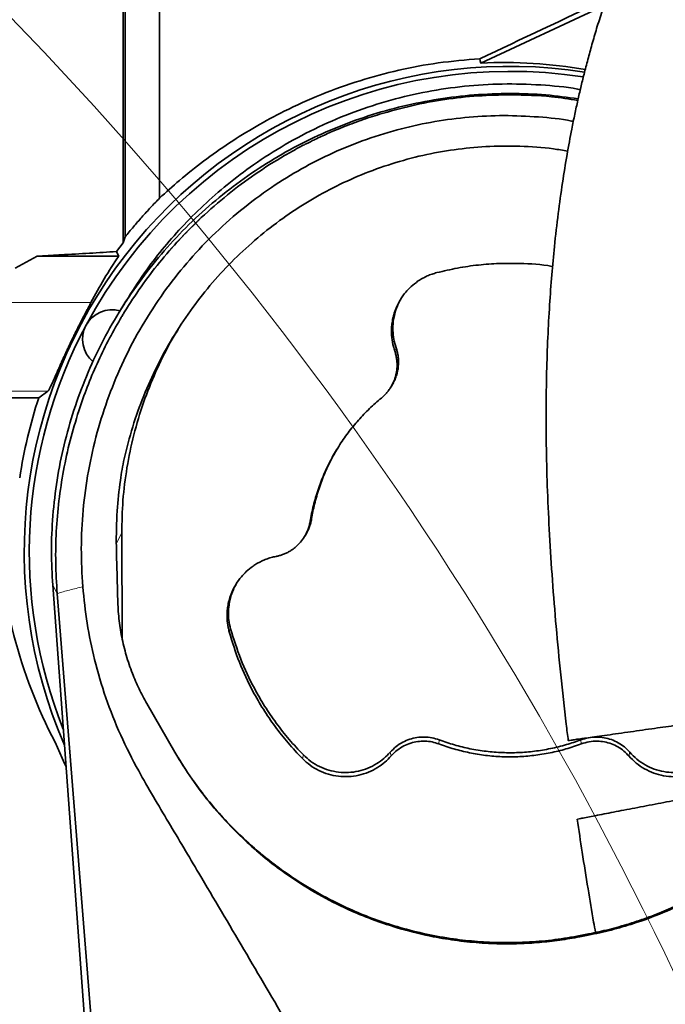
# Model space of a CAD drawing. Header units: millimetres. Extents: x 0 to 14900, y 0 to 10500.
# Tile 15 of 51: x 3619 to 3837, y 7334 to 7667. Entities that reach past the tile are written whole.
import ezdxf

# ---------------------------------------------------------------- set-up
doc = ezdxf.new("R2010")
doc.units = ezdxf.units.MM
doc.header["$LTSCALE"] = 25
doc.linetypes.add('PHANTOM', pattern=[12.7, 6.35, -1.27, 1.27, -1.27, 1.27, -1.27])
doc.styles.add('SLDTEXTSTYLE0', font='TXT', dxfattribs={"width": 0.605})
doc.dimstyles.new('SLDDIMSTYLE0', dxfattribs={"dimtxt": 87.5, "dimasz": 87.5, "dimexe": 0, "dimexo": 0.0625, "dimgap": 21.875, "dimtad": 1, "dimdec": 0, "dimrnd": 1e-09, "dimzin": 12, "dimdsep": 46, "dimtxsty": 'SLDTEXTSTYLE0', "dimsah": 1, "dimcen": 0.09, "dimadec": 0, "dimazin": 3, "dimtfac": 1, "dimtofl": 0, "dimtmove": 0, "dimatfit": 3, "dimfxl": 1, "dimfrac": 2, "dimtolj": 1, "dimtzin": 12, "dimarcsym": 0})

# ---------------------------------------------------------------- blocks, each defined once
blk = doc.blocks.new('_D_4')
at = {"color": 7, "linetype": 'Continuous', "lineweight": 0}
for p, q in [((3834.77, 8686.72), (6504.77, 8686.72)), ((6467.27, 8686.72), (6467.27, 5572.45)), ((3865.67, 5572.45), (6504.77, 5572.45))]:
    blk.add_line(p, q, dxfattribs=at)
at = {"color": 7, "linetype": 'Continuous', "lineweight": 18}
for points in [[(6467.27, 8686.72), (6454.77, 8599.22), (6479.77, 8599.22)], [(6467.27, 5572.45), (6479.77, 5659.95), (6454.77, 5659.95)]]:
    blk.add_solid(points, dxfattribs=at)
at = {"color": 7, "linetype": 'Continuous', "lineweight": 18, "insert": (6354.47, 6995.9), "char_height": 87.5, "attachment_point": 1, "rotation": 90, "style": 'SLDTEXTSTYLE0'}
blk.add_mtext('3114', dxfattribs=at)

msp = doc.modelspace()

# ---------------------------------------------------------------- linework, layer by layer
at = {"color": 7, "linetype": 'Continuous', "lineweight": 35}
for p, q in [((3654.659796, 7795.5321968), (3654.659796, 7593.9521388)), ((3666.2681648, 7607.0335045), (3666.2681648, 7796.2702241)), ((3816.5009974, 7672.1304812), (3774.9207831, 7652.7518336)), ((3651.7434543, 7588.9819177), (3654.0103936, 7591.9329657)), ((3654.659796, 7593.9521388), (3654.0103936, 7591.9329657)), ((3624.9298506, 7587.4587537), (3632.2640896, 7587.8499673)), ((3617.5101389, 7583.3212702), (3624.9298506, 7587.4587537)), ((3652.4993921, 7587.4587537), (3624.9298506, 7587.4587537)), ((3654.9399616, 7572.2595521), (3652.2804567, 7567.8811748)), ((3628.5769962, 7541.7723639), (3625.4467693, 7539.5246094)), ((3744.4819906, 7543.1121142), (3744.8908363, 7543.7851561)), ((3597.7681648, 7539.5246094), (3625.4467693, 7539.5246094)), ((3653.5154544, 7493.7812405), (3653.6137126, 7458.2905982)), ((3715.2855896, 7492.5436012), (3715.6930233, 7493.2143293)), ((3685.5634466, 6719.8667526), (3630.1821089, 7476.1286725)), ((3631.6885682, 7473.3325408), (3648.4489175, 7264.3361961)), ((3662.0073871, 7436.0844404), (3671.4826459, 7419.6496132)), ((3674.9605127, 7414.041896), (3672.6188027, 7417.8256416)), ((3811.3004547, 7358.1349382), (3808.4509948, 7357.5828671)), ((3808.3679427, 7357.1710684), (3811.2174026, 7357.7231395))]:
    msp.add_line(p, q, dxfattribs=at)
at = {"color": 8, "linetype": 'Continuous', "lineweight": 18}
for p, q in [((3578.7681648, 7571.7718216), (3643.125422, 7571.7718216)), ((3745.8101902, 7555.37903), (3746.258313, 7556.4490031)), ((3578.7681648, 7541.7723639), (3628.5769962, 7541.7723639)), ((3717.2159148, 7497.7330196), (3717.68356, 7498.5691285)), ((3651.7192116, 7490.3116222), (3653.5154544, 7493.7812405)), ((3631.6885682, 7473.3325408), (3630.1821089, 7476.1286725)), ((3689.8529204, 7460.2996038), (3690.3097123, 7461.3415814)), ((3760.6768748, 7422.436255), (3760.8429328, 7423.7970176)), ((3808.846177, 7422.4312657), (3808.6802107, 7423.7920628)), ((3714.5778792, 7417.4643391), (3714.9149535, 7418.7138577)), ((3744.6100741, 7418.3786978), (3744.2533378, 7419.6069788)), ((3824.9121363, 7418.3703808), (3825.2689373, 7419.5985875)), ((3811.2174026, 7357.7231395), (3811.3004547, 7358.1349382)), ((3808.3679427, 7357.1710684), (3808.4509948, 7357.5828671))]:
    msp.add_line(p, q, dxfattribs=at)
at = {"color": 7, "linetype": 'Continuous', "lineweight": 35, "flags": 128}
for points in [[(3774.9207831, 7652.7518336), (3774.7260901, 7653.5064225), (3774.5409032, 7654.2228746)], [(3652.4993921, 7587.4587537), (3652.1056497, 7588.251269), (3651.743597, 7588.982079)], [(3634.6782131, 7414.7319542), (3634.1796147, 7415.7701952), (3630.9587514, 7422.9708813)]]:
    msp.add_lwpolyline(points, dxfattribs=at)
at = {"color": 7, "linetype": 'Continuous', "lineweight": 18}
for centre, radius, start, end in [((3784.7681648, 6352.449066), 2334.27, 5.2453818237, 154.7931009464), ((2756.1113415, 6832.1130428), 1199.29, 4.6000701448, 55.4008189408)]:
    msp.add_arc(centre, radius, start, end, dxfattribs=at)
at = {"color": 7, "linetype": 'PHANTOM', "lineweight": 18}
msp.add_arc((3784.7681648, 6352.449066), 1507.49, 56.6666343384, 103.3337430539, dxfattribs=at)
at = {"color": 7, "linetype": 'Continuous', "lineweight": 35}
for centre, radius, start, end in [((3784.7681648, 7487.449066), 164.2096311, 81.172430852, 203.468464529), ((3784.7681648, 7487.449066), 162.5, 81.230996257, 151.875), ((3650.275172, 7559.3370684), 10, 74.561181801, 229.834112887), ((3784.7681648, 7487.449066), 162.5, 151.875, 201.663679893), ((3784.7681648, 7487.449066), 167.6161368, 161.899582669, 171.42231057)]:
    msp.add_arc(centre, radius, start, end, dxfattribs=at)
for centre, major_axis, ratio, start_param, end_param in [((3829.2162859, 7687.449066), (267.7441881, 127.3574521), 0.0225117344, 4.4960391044, 4.6569807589), ((3782.6831305, 7488.4435764), (148.4789884, -70.8208446), 0.9999013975, 1.8477174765, 2.0630217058), ((3784.7681648, 7497.4547464), (0, 160.2006964), 0.9980476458, 0.9742117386, 1.0884040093), ((3784.7681648, 7503.2494329), (0, 174.0647322), 0.9958716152, 1.6041255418, 2.0501428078)]:
    msp.add_ellipse(centre, major_axis=major_axis, ratio=ratio, start_param=start_param, end_param=end_param, dxfattribs=at)
for points, knots in [([(3983.0926527, 7853.2687767), (3982.8188438, 7853.2441293), (3981.4652849, 7853.122286), (3979.349105, 7852.7560839), (3976.7610731, 7852.2488125), (3974.6305404, 7851.7431375), (3972.7591176, 7851.2482953), (3970.9315011, 7850.7159287), (3968.561281, 7849.9641721), (3965.6345593, 7848.930578), (3962.1180027, 7847.5359962), (3958.3846326, 7845.8980644), (3954.2978468, 7843.9320492), (3949.8481903, 7841.5982861), (3945.2132189, 7838.9650213), (3940.6067776, 7836.1536147), (3936.2248569, 7833.3083649), (3932.4373762, 7830.7136603), (3929.2994844, 7828.4736526), (3926.8695064, 7826.6862784), (3924.7038459, 7825.0544399), (3922.5080891, 7823.3637474), (3920.1000247, 7821.4647604), (3917.3975666, 7819.2775415), (3914.4554424, 7816.8299002), (3911.3236513, 7814.1455271), (3908.1477392, 7811.3398089), (3905.0487097, 7808.5213794), (3902.0402154, 7805.7081788), (3899.1247321, 7802.9082931), (3895.3168408, 7799.1564688), (3890.5738853, 7794.3044909), (3884.8358078, 7788.130514), (3879.2917589, 7781.8499183), (3873.9847414, 7775.5317418), (3868.852322, 7769.1130368), (3863.853541, 7762.5399504), (3858.9080198, 7755.7014567), (3854.1020197, 7748.6979608), (3850.3084946, 7742.8561195), (3847.5299243, 7738.3998224), (3845.7019311, 7735.397683), (3843.9313014, 7732.4200468), (3842.217606, 7729.469146), (3840.5608861, 7726.5481807), (3839.0149637, 7723.7572173), (3837.6721294, 7721.2775831), (3836.6392193, 7719.3335434), (3835.9020671, 7717.9267394), (3835.2888058, 7716.7451484), (3834.5948446, 7715.3950248), (3833.6828987, 7713.5967297), (3832.3844973, 7710.9901413), (3830.6625046, 7707.4393806), (3828.4929229, 7702.7918608), (3825.9366811, 7697.0485709), (3823.1921174, 7690.493519), (3820.483583, 7683.5434408), (3818.0612032, 7676.8493361), (3815.9406215, 7670.5388705), (3814.0926367, 7664.6381613), (3812.4900245, 7659.1653311), (3811.0681488, 7653.9941757), (3809.8191103, 7649.1645152), (3808.6959741, 7644.5578567), (3807.6596434, 7640.0615057), (3806.6413179, 7635.3743607), (3805.3988559, 7629.2706001), (3803.9719463, 7621.5575667), (3802.4318091, 7612.0366899), (3800.9979081, 7601.6491651), (3799.8130472, 7591.2615919), (3798.8546359, 7580.9286895), (3798.1006877, 7570.6874024), (3797.5055016, 7559.6910049), (3797.1017291, 7547.864388), (3796.9285354, 7535.2205163), (3797.0217151, 7521.7841526), (3797.4058136, 7507.6682237), (3798.0895681, 7492.9055768), (3799.0713405, 7477.6204791), (3800.3397926, 7461.8461568), (3801.9089931, 7445.6227953), (3803.2856374, 7432.8085317), (3804.2240525, 7425.4010916), (3804.4567353, 7423.5643951)], [0, 0, 0, 0, 0.00228266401, 0.01128421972, 0.01878859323, 0.02463621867, 0.02999112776, 0.03553410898, 0.04126895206, 0.05193961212, 0.06315902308, 0.07528457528, 0.08872424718, 0.10381856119, 0.11999820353, 0.13567516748, 0.15061559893, 0.16474515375, 0.17463020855, 0.18301122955, 0.18988645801, 0.19713638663, 0.20592098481, 0.21505437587, 0.22543207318, 0.23677674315, 0.24795901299, 0.25885429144, 0.26945349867, 0.279748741, 0.28973322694, 0.30988407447, 0.33032130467, 0.35122643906, 0.3698115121, 0.38779984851, 0.40591827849, 0.42438356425, 0.44312000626, 0.46118818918, 0.46857700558, 0.47578111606, 0.48280155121, 0.48963949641, 0.49629629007, 0.50276891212, 0.50839697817, 0.51272253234, 0.51550326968, 0.51753647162, 0.52035483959, 0.52418360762, 0.52901277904, 0.53682806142, 0.54630209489, 0.5573933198, 0.57108042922, 0.58429558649, 0.59649609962, 0.60771564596, 0.61799279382, 0.62736148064, 0.63585099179, 0.64420207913, 0.65154462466, 0.65869549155, 0.66631037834, 0.67438747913, 0.68818878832, 0.70316978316, 0.71935181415, 0.73676361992, 0.75137910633, 0.76710012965, 0.7839787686, 0.80202411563, 0.82160255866, 0.84239955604, 0.86441723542, 0.88767010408, 0.91215749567, 0.93737848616, 0.96369364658, 0.99099773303, 1, 1, 1, 1]), ([(3654.0103936, 7591.9329657), (3654.0103774, 7594.1991451), (3654.0103448, 7598.7389397), (3654.0103602, 7605.9503908), (3654.0104118, 7613.4502089), (3654.0103912, 7622.3502591), (3654.0103202, 7632.7476489), (3654.0104327, 7644.7912652), (3654.010359, 7657.2843474), (3654.010356, 7668.6851801), (3654.0104116, 7678.7713991), (3654.0103783, 7688.7344391), (3654.0103188, 7700.0245756), (3654.0104306, 7712.6326507), (3654.0103477, 7725.2136215), (3654.01037, 7737.4924884), (3654.0104281, 7749.3268917), (3654.0103149, 7760.702461), (3654.0104139, 7771.6898438), (3654.0103884, 7782.0485029), (3654.0103296, 7791.6660783), (3654.0104375, 7800.5348081), (3654.0103409, 7808.7040093), (3654.0103751, 7815.9719575), (3654.0104234, 7822.2735579), (3654.0103119, 7827.6218149), (3654.0104179, 7832.0297052), (3654.0103992, 7835.0162718), (3654.0103357, 7836.929161), (3654.0103787, 7838.082594), (3654.0104108, 7838.8122207), (3654.0103881, 7838.9034217), (3654.0103767, 7838.9490929)], [0, 0, 0, 0, 0.0253269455, 0.0507369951, 0.0764018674, 0.102152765, 0.1389420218, 0.1759876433, 0.2138396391, 0.2519702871, 0.2773416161, 0.302796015, 0.3395524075, 0.3765644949, 0.4143807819, 0.4524750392, 0.4892267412, 0.5262326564, 0.5640425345, 0.6021300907, 0.6389205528, 0.6759673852, 0.7138207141, 0.7519529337, 0.7887048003, 0.8257109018, 0.8635210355, 0.9016087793, 0.9260177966, 0.9505012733, 0.9752122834, 1, 1, 1, 1]), ([(3774.5409032, 7654.2228746), (3769.8338021, 7653.8245126), (3760.6185734, 7653.0446277), (3747.0912651, 7650.4618207), (3733.8820617, 7646.9214584), (3720.918134, 7642.2743853), (3709.2124445, 7636.9975892), (3698.8843568, 7631.4238125), (3689.7655222, 7625.768287), (3681.1021627, 7619.6243724), (3673.1788072, 7613.319073), (3668.4891233, 7609.0535753), (3666.2681648, 7607.0335045)], [0, 0, 0, 0, 0.11416292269, 0.22350007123, 0.33283300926, 0.44557659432, 0.55830827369, 0.64702025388, 0.73572447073, 0.82687220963, 0.91800947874, 1, 1, 1, 1]), ([(3654.9990798, 7572.2211074), (3657.0210112, 7575.4532301), (3660.7854405, 7581.470792), (3667.1411235, 7589.7073232), (3673.7658256, 7597.3515534), (3681.0936732, 7604.709021), (3689.2266134, 7611.8123264), (3698.4108899, 7618.7456145), (3708.7163316, 7625.3343053), (3720.0687712, 7631.3212249), (3732.021862, 7636.3725945), (3744.3025232, 7640.3452515), (3756.7891062, 7643.2461344), (3769.3674493, 7645.0756283), (3782.2000813, 7645.8785091), (3794.9877521, 7645.4531177), (3803.8140889, 7644.7043009), (3808.2201735, 7643.8267635), (3808.523033, 7643.7664445)], [0, 0, 0, 0, 0.06360347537, 0.11841687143, 0.17345623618, 0.23238362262, 0.29159992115, 0.35357129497, 0.42430986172, 0.49554511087, 0.56756325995, 0.64065916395, 0.71073522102, 0.78129960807, 0.85262704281, 0.92500936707, 0.99484539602, 1, 1, 1, 1]), ([(3630.185598, 7476.128927), (3629.9879531, 7479.9014021), (3629.5779692, 7487.7268197), (3630.1019208, 7499.6226879), (3631.5255941, 7511.7187096), (3633.9059078, 7523.6671571), (3637.2058933, 7535.3935746), (3641.4171478, 7546.8251474), (3646.5225687, 7557.8862675), (3652.4801621, 7568.5125592), (3659.2482064, 7578.6419756), (3666.7855323, 7588.2128405), (3675.0507636, 7597.1629771), (3684.0007122, 7605.4285656), (3693.5715112, 7612.9663097), (3703.7009748, 7619.7348139), (3714.3274297, 7625.6928473), (3725.3888626, 7630.798833), (3736.8208939, 7635.010177), (3748.5480268, 7638.3118871), (3760.4966578, 7640.687431), (3772.5951745, 7642.1301248), (3784.7660701, 7642.5961781), (3796.54512, 7642.1933674), (3804.1887503, 7641.1631503), (3807.8104527, 7640.6750131)], [0, 0, 0, 0, 0.0408763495, 0.0847916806, 0.1287046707, 0.1726132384, 0.2165129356, 0.2604019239, 0.3042784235, 0.3481411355, 0.3919892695, 0.4358198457, 0.4796326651, 0.5234277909, 0.5672059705, 0.6109684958, 0.6547144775, 0.6984458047, 0.742164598, 0.7858734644, 0.8295753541, 0.8732708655, 0.9169631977, 0.9606555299, 1, 1, 1, 1]), ([(3785.1414416, 7642.0142166), (3781.3934378, 7641.9458571), (3773.8887217, 7641.8089794), (3762.6676593, 7640.5160299), (3751.5216704, 7638.4970052), (3744.2431746, 7636.4457521), (3740.6041243, 7635.4201812)], [0, 0, 0, 0, 0.2487664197, 0.4981108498, 0.7490690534, 1, 1, 1, 1]), ([(3807.682095, 7640.1162366), (3804.7277796, 7640.5795628), (3797.2646973, 7641.7500003), (3789.7072303, 7641.914709), (3785.1414416, 7642.0142166)], [0, 0, 0, 0, 0.3958572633, 1, 1, 1, 1]), ([(3640.3319256, 7475.6219422), (3640.0973767, 7479.9219016), (3639.626663, 7488.551445), (3640.3117697, 7501.6403787), (3642.0773917, 7514.7960958), (3645.0095744, 7527.7032721), (3649.0190882, 7540.2030173), (3654.0739077, 7552.2811448), (3660.2841411, 7564.0365965), (3667.428012, 7575.042586), (3675.3625445, 7585.1771986), (3684.0160168, 7594.4543692), (3693.5970257, 7603.0695909), (3703.7406815, 7610.6348158), (3714.2371424, 7617.1224328), (3724.9710969, 7622.5619748), (3736.2685595, 7627.1264748), (3747.7696935, 7630.6241213), (3759.3805936, 7633.1314488), (3770.9609721, 7634.6069118), (3782.6941763, 7635.1509851), (3794.2629069, 7634.6164176), (3802.1139028, 7633.8695792), (3805.9849971, 7633.0686655), (3806.1755871, 7633.0292332)], [0, 0, 0, 0, 0.0497788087, 0.0999005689, 0.1511250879, 0.2027385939, 0.2520951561, 0.30181184, 0.3527029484, 0.4040117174, 0.4513837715, 0.4991148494, 0.5480096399, 0.5973231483, 0.6421652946, 0.6873410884, 0.7330429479, 0.7794746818, 0.8227558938, 0.8668686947, 0.9110633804, 0.9551771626, 0.9977931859, 1, 1, 1, 1]), ([(3740.6041243, 7635.4201812), (3739.5567542, 7635.0940263), (3737.4642545, 7634.4424143), (3734.356406, 7633.380322), (3731.2756573, 7632.2577401), (3728.2232204, 7631.0682076), (3724.7803446, 7629.6418776), (3721.636703, 7628.2431244), (3719.0035871, 7626.99739), (3717.4839166, 7626.2530455), (3716.3202669, 7625.67018), (3715.0930753, 7625.0456314), (3713.5904775, 7624.2600216), (3711.8983799, 7623.347254), (3710.2158602, 7622.411362), (3705.6962743, 7619.8211663), (3698.5416722, 7615.27364), (3689.1077347, 7608.2914337), (3683.3110501, 7603.0745002), (3680.4163604, 7600.4693207)], [0, 0, 0, 0, 0.0468612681, 0.0936222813, 0.1402935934, 0.1869343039, 0.2335721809, 0.2995003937, 0.3339166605, 0.3580267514, 0.3717999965, 0.3895246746, 0.416859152, 0.4442454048, 0.4716713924, 0.4991234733, 0.6668326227, 0.8336262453, 1, 1, 1, 1]), ([(3804.2618515, 7622.9479919), (3802.6545432, 7623.2322239), (3797.3221121, 7624.1751965), (3788.0397042, 7624.7530289), (3776.8376832, 7624.6690073), (3765.8642457, 7623.5850227), (3755.2660192, 7621.6537178), (3744.7604681, 7618.8168898), (3734.6249159, 7615.1436852), (3724.878317, 7610.6743386), (3715.6238149, 7605.4877727), (3706.7449053, 7599.5292803), (3698.3618674, 7592.8611506), (3690.4964491, 7585.506656), (3683.2396984, 7577.542206), (3676.5830237, 7568.9632634), (3670.595254, 7559.8328239), (3665.3194276, 7550.2042662), (3660.8139258, 7540.1515256), (3657.0301725, 7529.7207097), (3655.2078859, 7522.5299692), (3654.2911113, 7518.9123778)], [0, 0, 0, 0, 0.0242968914, 0.0806077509, 0.1378302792, 0.1904846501, 0.2439120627, 0.2973395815, 0.3515651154, 0.4035271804, 0.4562044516, 0.5088827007, 0.5622847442, 0.6154701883, 0.6692640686, 0.7230598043, 0.7778216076, 0.8328500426, 0.887879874, 0.943593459, 1, 1, 1, 1]), ([(3654.659796, 7593.9521388), (3655.5915938, 7595.091796), (3657.4576024, 7597.3740617), (3660.3379262, 7600.6851331), (3663.271538, 7603.9219582), (3665.2685869, 7605.9955932), (3666.2681648, 7607.0335045)], [0, 0, 0, 0, 0.2484921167, 0.4976277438, 0.7485488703, 1, 1, 1, 1]), ([(3654.4478538, 7568.5483997), (3656.2793997, 7571.4145673), (3659.9503373, 7577.1591804), (3666.1952442, 7585.3319926), (3672.9589619, 7593.1875266), (3677.9267698, 7598.0383542), (3680.4163604, 7600.4693207)], [0, 0, 0, 0, 0.2472395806, 0.4955382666, 0.7471916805, 1, 1, 1, 1]), ([(3632.2640896, 7587.8499673), (3632.509488, 7587.8632376), (3636.0044041, 7588.0522319), (3642.7178923, 7588.4194488), (3648.7331882, 7588.7944329), (3651.7433018, 7588.9820786)], [0, 0, 0, 0, 0.0363565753, 0.5177833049, 1, 1, 1, 1]), ([(3799.1636792, 7583.9410606), (3799.0902511, 7583.9559623), (3795.453438, 7584.6940284), (3789.3792334, 7584.9849458), (3781.0793434, 7585.0385658), (3774.0441397, 7584.5016041), (3766.9977118, 7583.5067503), (3762.3567572, 7582.4053496), (3760.0301528, 7581.8531951)], [0, 0, 0, 0, 0.0056984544, 0.2822384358, 0.4593652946, 0.6373918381, 0.818217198, 1, 1, 1, 1]), ([(3760.0301528, 7581.8531951), (3759.485144, 7581.6976488), (3758.3900355, 7581.3851033), (3756.7950493, 7580.7415929), (3755.2408238, 7579.9677784), (3753.7922351, 7579.0820092), (3752.1057473, 7577.8522015), (3750.4006363, 7576.2940536), (3748.9134922, 7574.5312211), (3747.6073649, 7572.6350194), (3746.5142593, 7570.6013402), (3745.7452709, 7568.5801977), (3745.2257709, 7566.748846), (3744.8911567, 7565.0599388), (3744.7032886, 7563.1535699), (3744.685376, 7561.4474734), (3744.8333038, 7559.3452436), (3745.1893975, 7557.3293186), (3745.6541758, 7555.8691662), (3745.8101902, 7555.37903)], [0, 0, 0, 0, 0.0503886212, 0.10124791, 0.1527247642, 0.204691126, 0.2520800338, 0.3382481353, 0.4093974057, 0.456769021, 0.5429030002, 0.6140235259, 0.6486814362, 0.7121739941, 0.7668658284, 0.8188761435, 0.8637330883, 0.9542586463, 1, 1, 1, 1]), ([(3643.125422, 7571.7718216), (3642.9514404, 7571.4397131), (3642.6021139, 7570.7728939), (3642.0148298, 7569.6566227), (3641.3862644, 7568.4584909), (3640.5115345, 7566.7814774), (3639.593195, 7564.998263), (3638.6568396, 7563.146445), (3637.9296068, 7561.6889112), (3637.1862401, 7560.177062), (3636.4296788, 7558.6141881), (3635.6744792, 7557.0288943), (3634.9355851, 7555.4526606), (3634.2210086, 7553.9048454), (3633.5308031, 7552.3887231), (3632.8608647, 7550.8984981), (3632.2382907, 7549.4992508), (3631.6674644, 7548.2077683), (3631.147247, 7547.0276939), (3630.6596996, 7545.9242778), (3630.0917728, 7544.6507128), (3629.4955049, 7543.3497118), (3629.0319401, 7542.4283581), (3628.735021, 7541.9297458), (3628.629901, 7541.8250535), (3628.5769962, 7541.7723639)], [0, 0, 0, 0, 0.0366575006, 0.0736022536, 0.1114005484, 0.1494717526, 0.2231725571, 0.2605051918, 0.2982987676, 0.3378153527, 0.3775985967, 0.4182329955, 0.4591675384, 0.4988463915, 0.538822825, 0.5797756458, 0.621083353, 0.658562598, 0.6963371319, 0.7345883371, 0.773507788, 0.8431113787, 0.9139226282, 0.9566789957, 1, 1, 1, 1]), ([(3748.1216836, 7573.302776), (3747.9280782, 7573.011024), (3747.2563459, 7571.9987632), (3746.630547, 7570.5075093), (3745.9718547, 7568.6376182), (3745.5355975, 7566.9184259), (3745.2471213, 7564.9740002), (3745.1643652, 7563.4531049), (3745.186718, 7561.5945742), (3745.4089024, 7559.3180657), (3745.9739964, 7557.4093421), (3746.258313, 7556.4490031)], [0, 0, 0, 0, 0.0598891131, 0.2077909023, 0.2747828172, 0.3994915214, 0.5105940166, 0.6108830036, 0.6598196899, 0.8288445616, 1, 1, 1, 1]), ([(3654.4478538, 7568.5483997), (3654.2069233, 7568.153728), (3653.7251314, 7567.3644977), (3653.2539352, 7566.5689142), (3653.0183709, 7566.1711795)], [0, 0, 0, 0, 0.5000716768, 1, 1, 1, 1]), ([(3653.0183709, 7566.1711795), (3651.6172093, 7563.7069426), (3648.8102514, 7558.7703174), (3645.1101685, 7551.0728542), (3641.7637968, 7543.1822997), (3639.9030329, 7537.7697154), (3638.9716965, 7535.0606471)], [0, 0, 0, 0, 0.2485858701, 0.4979940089, 0.7487395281, 1, 1, 1, 1]), ([(3653.5154544, 7493.7812405), (3653.5936625, 7497.4637459), (3653.7506209, 7504.8542881), (3655.1602458, 7515.9606086), (3657.4663706, 7527.0425827), (3660.7131292, 7537.8807614), (3664.8810357, 7548.3123304), (3668.8301457, 7556.5666763), (3671.7024635, 7561.1826228), (3672.6091394, 7562.6396927)], [0, 0, 0, 0, 0.1526306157, 0.306319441, 0.4633530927, 0.6215448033, 0.7746679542, 0.9288716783, 1, 1, 1, 1]), ([(3745.8101902, 7555.37903), (3745.9449909, 7554.9491451), (3746.2161875, 7554.0842885), (3746.4690944, 7552.7364991), (3746.6044931, 7551.3552843), (3746.603406, 7550.0446339), (3746.4690884, 7548.5170749), (3746.1483938, 7546.9117028), (3745.6550579, 7545.4599304), (3745.1116442, 7544.2244372), (3744.531994, 7543.1500549), (3743.7733454, 7542.0234279), (3743.1160711, 7541.2112901), (3742.4431666, 7540.4795455), (3741.8878959, 7539.939492), (3741.4438437, 7539.5654391), (3741.2955301, 7539.4405053)], [0, 0, 0, 0, 0.0766477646, 0.1542024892, 0.2329514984, 0.3126548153, 0.3769409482, 0.4938256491, 0.5903394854, 0.6373723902, 0.7235326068, 0.7977509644, 0.8683307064, 0.9011598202, 0.9669873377, 1, 1, 1, 1]), ([(3746.258313, 7556.4490031), (3746.3284633, 7556.2353271), (3746.5397964, 7555.5916126), (3746.8068787, 7554.4856053), (3747.0135009, 7553.124563), (3747.079757, 7551.9682813), (3747.0637921, 7550.7111795), (3746.9395937, 7549.3684164), (3746.6010188, 7547.7140515), (3746.0754473, 7546.1240455), (3745.4926292, 7544.8044), (3745.0426582, 7544.0654543), (3744.8769407, 7543.7933118)], [0, 0, 0, 0, 0.05130225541, 0.15455182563, 0.25911330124, 0.36501528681, 0.41833841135, 0.54587290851, 0.6719883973, 0.8027312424, 0.92734890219, 1, 1, 1, 1]), ([(3741.2955301, 7539.4405053), (3739.9335227, 7538.2682446), (3737.1975671, 7535.9134459), (3733.4410722, 7531.9623173), (3729.9560652, 7527.7029092), (3726.8404071, 7523.1831299), (3724.1060944, 7518.451201), (3721.7615508, 7513.5325163), (3720.128059, 7509.256937), (3719.0221223, 7505.7383514), (3718.304618, 7503.0763109), (3717.6908299, 7500.4072958), (3717.3743028, 7498.6249119), (3717.2159148, 7497.7330196)], [0, 0, 0, 0, 0.10951591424, 0.21999197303, 0.33189693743, 0.44480363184, 0.55431967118, 0.66479686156, 0.77670260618, 0.83307548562, 0.88963405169, 0.9447736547, 1, 1, 1, 1]), ([(3631.6885682, 7473.3325408), (3631.4765426, 7476.8279059), (3631.0529983, 7483.8102787), (3631.3003009, 7494.2859877), (3632.175691, 7504.6782076), (3633.7497836, 7514.9497624), (3635.9365448, 7525.1105727), (3637.9583128, 7531.7384924), (3638.9716965, 7535.0606471)], [0, 0, 0, 0, 0.1678961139, 0.3353907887, 0.5020532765, 0.6678027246, 0.8334906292, 1, 1, 1, 1]), ([(3726.6799634, 7522.7377354), (3725.9356731, 7521.4858334), (3724.2648978, 7518.6755768), (3722.1114395, 7514.0385305), (3720.4855214, 7509.7603101), (3719.3949496, 7506.2350575), (3718.7039598, 7503.6259618), (3718.1258601, 7501.069409), (3717.8310618, 7499.4029424), (3717.68356, 7498.5691285)], [0, 0, 0, 0, 0.1683178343, 0.3778381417, 0.5901078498, 0.6970512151, 0.8043520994, 0.9021078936, 1, 1, 1, 1]), ([(3654.2911113, 7518.9123778), (3653.8538824, 7516.4769446), (3652.8014496, 7510.6147299), (3651.7996081, 7500.7015108), (3651.5957158, 7491.2127039), (3651.9088528, 7481.1837438), (3652.0482613, 7475.1483798), (3652.1412812, 7471.1213027)], [0, 0, 0, 0, 0.15441382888, 0.37168213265, 0.62199158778, 0.74777510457, 1, 1, 1, 1]), ([(3717.68356, 7498.5691285), (3717.5983911, 7498.1277593), (3717.4270703, 7497.239927), (3717.0175717, 7495.9335455), (3716.4864164, 7494.6546087), (3716.0261835, 7493.7475354), (3715.729548, 7493.2820035), (3715.6842508, 7493.2109153)], [0, 0, 0, 0, 0.2342473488, 0.4711981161, 0.7121931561, 0.9560509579, 1, 1, 1, 1]), ([(3717.2159148, 7497.7330196), (3717.176119, 7497.5123225), (3717.05632, 7496.847948), (3716.7631279, 7495.7502952), (3716.2902966, 7494.4550668), (3715.7872486, 7493.4056911), (3715.0377323, 7492.0957967), (3714.0597729, 7490.7458741), (3712.9163578, 7489.5768924), (3711.8351341, 7488.6454431), (3710.8457871, 7487.9274039), (3709.6103681, 7487.2145994), (3708.6759274, 7486.77671), (3707.737014, 7486.4091765), (3706.8025567, 7486.1019557), (3706.0462634, 7485.9361036), (3705.6672129, 7485.8529794)], [0, 0, 0, 0, 0.0381715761, 0.1149096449, 0.1930426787, 0.2726156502, 0.3126491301, 0.4499240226, 0.5548718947, 0.5902584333, 0.6928409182, 0.7623338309, 0.832836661, 0.8682585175, 0.9339718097, 1, 1, 1, 1]), ([(3705.6672129, 7485.8529794), (3705.1137089, 7485.7311039), (3704.0015307, 7485.4862145), (3702.3701514, 7484.9415991), (3700.7714759, 7484.2644295), (3699.2713819, 7483.4690474), (3697.5127708, 7482.3448462), (3695.7154656, 7480.8940654), (3694.1231841, 7479.2256398), (3692.703414, 7477.413017), (3691.4878458, 7475.4501369), (3690.5965459, 7473.4799211), (3689.9658816, 7471.6838562), (3689.5284742, 7470.018642), (3689.2242156, 7468.1273922), (3689.1018515, 7466.4256109), (3689.1207545, 7464.3182569), (3689.352724, 7462.2842786), (3689.7272137, 7460.7983818), (3689.8529204, 7460.2996038)], [0, 0, 0, 0, 0.050388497, 0.1012476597, 0.1527243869, 0.2046906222, 0.2520793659, 0.3382471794, 0.4093962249, 0.4567673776, 0.5429005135, 0.6140203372, 0.6486780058, 0.7121701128, 0.7668615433, 0.8188714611, 0.8637295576, 0.9542574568, 1, 1, 1, 1]), ([(3737.2240234, 7280.6925519), (3728.13062, 7296.1458147), (3708.9141447, 7328.8021516), (3686.3782292, 7367.2720583), (3669.3420399, 7395.9403926), (3660.1343502, 7411.3078623), (3652.9497357, 7425.3264711), (3647.9831966, 7437.9624045), (3644.2423686, 7450.6271462), (3641.6137236, 7463.2044651), (3640.7591934, 7471.4827644), (3640.3319253, 7475.6219421)], [0, 0, 0, 0, 0.245007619, 0.5177580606, 0.6092259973, 0.7006854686, 0.7624805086, 0.8243962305, 0.886196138, 0.9430976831, 1, 1, 1, 1]), ([(3692.1605266, 7476.4059307), (3691.882589, 7475.914765), (3691.4116827, 7475.082589), (3690.7764569, 7473.521162), (3690.227678, 7471.8367057), (3689.822927, 7469.9122502), (3689.6467119, 7468.3995588), (3689.5552848, 7466.5430996), (3689.6375887, 7464.2572852), (3690.0847376, 7462.3175323), (3690.3097123, 7461.3415814)], [0, 0, 0, 0, 0.10857452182, 0.18395651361, 0.32428375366, 0.44930074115, 0.56214993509, 0.61721545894, 0.8074090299, 1, 1, 1, 1]), ([(3652.1412812, 7471.1213027), (3652.2454769, 7469.030897), (3652.4538699, 7464.850055), (3653.451215, 7458.5874194), (3654.959153, 7452.3714754), (3656.9525893, 7446.5138313), (3659.2840404, 7441.0597003), (3661.0979235, 7437.7459321), (3662.0073871, 7436.0844404)], [0, 0, 0, 0, 0.1705791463, 0.3411607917, 0.5166811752, 0.6922023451, 0.8456731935, 1, 1, 1, 1]), ([(3811.2174026, 7357.7231395), (3813.7915121, 7358.2690687), (3818.9397201, 7359.3609248), (3827.4134021, 7361.8526629), (3836.6228588, 7365.2506641), (3844.77303, 7369.0664594), (3852.6206503, 7373.3566216), (3860.1126484, 7378.0775165), (3867.8866797, 7383.9065172), (3874.5825801, 7389.7235166), (3879.6859178, 7394.7432019), (3883.8929392, 7399.3336825), (3888.4492978, 7404.7345776), (3893.717413, 7411.8164929), (3899.3635779, 7420.8629891), (3903.4580531, 7428.8216624), (3906.7080351, 7436.2403859), (3909.2555074, 7442.9941923), (3911.6393365, 7450.7816181), (3913.5692443, 7458.7196445), (3914.430008, 7464.1059999), (3914.8603917, 7466.7991888)], [0, 0, 0, 0, 0.048742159, 0.0974841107, 0.1635009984, 0.2304806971, 0.2641328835, 0.3294378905, 0.394743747, 0.4446392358, 0.4945350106, 0.5281564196, 0.5608779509, 0.626582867, 0.6931926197, 0.7607223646, 0.7946401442, 0.8456813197, 0.8967230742, 0.9483613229, 1, 1, 1, 1]), ([(3690.3097123, 7461.3415814), (3691.3769821, 7457.9080675), (3693.5247069, 7450.9986206), (3697.617215, 7442.3506523), (3701.7599168, 7435.1963258), (3705.6972825, 7429.423651), (3710.046302, 7423.8733023), (3713.2892414, 7420.4366697), (3714.9149535, 7418.7138577)], [0, 0, 0, 0, 0.2166704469, 0.4360177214, 0.5752116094, 0.7151063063, 0.8571804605, 1, 1, 1, 1]), ([(3689.8529204, 7460.2996038), (3690.9196369, 7456.8660074), (3693.0661178, 7449.9568156), (3697.1593653, 7441.2881806), (3701.3149015, 7434.0957022), (3705.2823492, 7428.270268), (3709.6668959, 7422.669498), (3712.9380096, 7419.2024395), (3714.5778792, 7417.4643391)], [0, 0, 0, 0, 0.2156172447, 0.4338718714, 0.5735815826, 0.7139999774, 0.8566229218, 1, 1, 1, 1]), ([(3810.445478, 7424.4094975), (3811.3710111, 7424.5401951), (3813.2480856, 7424.8052629), (3816.6588254, 7425.2869047), (3820.45072, 7425.8223706), (3824.4463794, 7426.3866108), (3828.5734605, 7426.9694095), (3832.5940446, 7427.5371694), (3836.5160271, 7428.0910054), (3840.1716702, 7428.6072308), (3843.5630098, 7429.086133), (3846.5835604, 7429.5126749), (3849.1901466, 7429.8807595), (3851.3084519, 7430.1798924), (3852.8418502, 7430.3964286), (3853.7455985, 7430.5240498), (3853.7865616, 7430.5298344), (3853.8047642, 7430.5324048)], [0, 0, 0, 0, 0.0677573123, 0.137418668, 0.205200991, 0.2751039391, 0.3402959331, 0.4074857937, 0.470966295, 0.5362662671, 0.6002402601, 0.6659420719, 0.7323736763, 0.8005433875, 0.8705980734, 0.9424982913, 1, 1, 1, 1]), ([(3744.2533378, 7419.6069788), (3744.8929959, 7420.2656991), (3746.1723019, 7421.5831293), (3748.4411726, 7423.0404144), (3750.8397174, 7424.0649125), (3753.3092879, 7424.6597302), (3755.8402686, 7424.8169628), (3758.393924, 7424.5811319), (3760.0206246, 7424.0603011), (3760.8429328, 7423.7970176)], [0, 0, 0, 0, 0.1510811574, 0.302159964, 0.4410477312, 0.5799312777, 0.7189241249, 0.8579142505, 1, 1, 1, 1]), ([(3808.6802107, 7423.7920628), (3809.5560026, 7424.0678584), (3811.3075728, 7424.6194453), (3813.9963646, 7424.824026), (3816.593678, 7424.5861682), (3819.0493802, 7423.9364658), (3821.3512547, 7422.8725302), (3823.4863648, 7421.4519397), (3824.6703997, 7420.220891), (3825.2689373, 7419.5985875)], [0, 0, 0, 0, 0.1510811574, 0.302159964, 0.4410477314, 0.579931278, 0.7189241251, 0.8579142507, 1, 1, 1, 1]), ([(3744.6100741, 7418.3786978), (3745.2520763, 7419.0372488), (3746.536072, 7420.3543419), (3748.7999094, 7421.7777445), (3751.1629023, 7422.7520493), (3753.5616194, 7423.2980406), (3756.0147606, 7423.4197266), (3758.4239502, 7423.1659821), (3759.9394029, 7422.6751237), (3760.6768748, 7422.436255)], [0, 0, 0, 0, 0.15623086, 0.3124596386, 0.4513373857, 0.5902113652, 0.7292215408, 0.8682298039, 1, 1, 1, 1]), ([(3760.6768748, 7422.436255), (3762.3769943, 7421.8413068), (3765.7772364, 7420.6514095), (3771.0810675, 7419.3705595), (3776.5081477, 7418.482225), (3781.9916428, 7418.0414318), (3787.444713, 7418.040329), (3792.8820513, 7418.4656116), (3798.3113362, 7419.3406622), (3803.6766162, 7420.623868), (3807.1336984, 7421.8325437), (3808.846177, 7422.4312657)], [0, 0, 0, 0, 0.1097533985, 0.2195069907, 0.3321176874, 0.4447288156, 0.5544826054, 0.6642367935, 0.7768489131, 0.889461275, 1, 1, 1, 1]), ([(3760.8429328, 7423.7970176), (3762.5432536, 7423.202307), (3765.9438981, 7422.0128849), (3771.2499016, 7420.7363154), (3776.6799483, 7419.8552971), (3782.1660839, 7419.4253179), (3787.6202073, 7419.4382765), (3793.0572398, 7419.8806512), (3798.4850542, 7420.7759621), (3803.7326526, 7422.0554713), (3807.0786749, 7423.2299242), (3808.6802107, 7423.7920628)], [0, 0, 0, 0, 0.11052126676, 0.22104272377, 0.33448358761, 0.44792488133, 0.55844652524, 0.66896858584, 0.78241085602, 0.89585341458, 1, 1, 1, 1]), ([(3804.5182544, 7423.5724948), (3804.5098529, 7423.5713084), (3804.4881614, 7423.5682452), (3805.3205381, 7423.6857879), (3806.7557752, 7423.8884624), (3808.5208661, 7424.1377167), (3809.8008673, 7424.3184699), (3810.445478, 7424.4094975)], [0, 0, 0, 0, 0.1561845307, 0.4032498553, 0.6575850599, 0.8275592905, 1, 1, 1, 1]), ([(3808.846177, 7422.4312657), (3809.7239389, 7422.7058085), (3811.4794505, 7423.2548901), (3814.1478269, 7423.4322116), (3816.6903102, 7423.167202), (3819.0608045, 7422.5081967), (3821.2774895, 7421.4498932), (3823.2767241, 7420.0822871), (3824.3768848, 7418.9306679), (3824.9121363, 7418.3703808)], [0, 0, 0, 0, 0.1562295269, 0.3124568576, 0.4513591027, 0.5902574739, 0.7292723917, 0.8682853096, 1, 1, 1, 1]), ([(3671.4826459, 7419.6496132), (3672.4038976, 7418.0971553), (3675.1750712, 7413.4272801), (3680.4051784, 7405.9444854), (3687.4558549, 7397.412304), (3694.0043433, 7390.7636516), (3700.2507002, 7385.1946883), (3706.0008526, 7380.5971269), (3713.5321625, 7375.320148), (3722.3439637, 7370.0811164), (3730.8334073, 7365.9853889), (3739.47252, 7362.4977352), (3748.1791885, 7359.6186036), (3757.9570183, 7357.270397), (3767.0480382, 7355.7929765), (3774.4707771, 7355.0715216), (3781.414011, 7354.775536), (3787.8585139, 7354.8103749), (3794.712094, 7355.2150748), (3801.5633156, 7355.9609463), (3806.0997313, 7356.767694), (3808.3679427, 7357.1710684)], [0, 0, 0, 0, 0.0341769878, 0.1028061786, 0.1724067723, 0.2430065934, 0.2784772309, 0.3298901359, 0.3813029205, 0.4509657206, 0.5216811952, 0.5572195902, 0.6247543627, 0.6922884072, 0.743950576, 0.7956124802, 0.8304551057, 0.872653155, 0.9148511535, 0.9574255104, 1, 1, 1, 1]), ([(3714.5778792, 7417.4643391), (3715.4258548, 7416.6843453), (3717.1218105, 7415.1243534), (3720.1141772, 7413.3596449), (3723.3389473, 7412.0995966), (3726.7338788, 7411.3965081), (3730.1966159, 7411.2829384), (3733.6309956, 7411.740936), (3736.9388984, 7412.77902), (3739.9045007, 7414.293983), (3742.5035739, 7416.1638772), (3743.9079075, 7417.6404244), (3744.6100741, 7418.3786978)], [0, 0, 0, 0, 0.1023465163, 0.2046935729, 0.307078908, 0.4094640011, 0.5117888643, 0.6141134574, 0.7165074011, 0.8189021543, 0.9094510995, 1, 1, 1, 1]), ([(3714.9149535, 7418.7138577), (3715.743307, 7417.9519184), (3717.4000187, 7416.4280354), (3720.3231299, 7414.7042078), (3723.4732243, 7413.4733374), (3726.7896076, 7412.7864641), (3730.1723417, 7412.6754192), (3733.5275308, 7413.122739), (3736.7592167, 7414.1367794), (3739.6564528, 7415.6167211), (3742.1955373, 7417.4433844), (3743.5674045, 7418.8857809), (3744.2533378, 7419.6069788)], [0, 0, 0, 0, 0.1023428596, 0.2046863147, 0.3070659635, 0.4094454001, 0.5117740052, 0.6141023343, 0.7165033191, 0.8189050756, 0.9094525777, 1, 1, 1, 1]), ([(3824.9121363, 7418.3703808), (3825.7109411, 7417.5400678), (3827.3085551, 7415.8794375), (3830.187695, 7413.9353402), (3833.329613, 7412.4807895), (3836.6753655, 7411.5717928), (3840.1247705, 7411.2470954), (3843.5807298, 7411.4946456), (3846.9458315, 7412.3289296), (3849.9982982, 7413.660071), (3852.7065297, 7415.3678026), (3854.1982708, 7416.755801), (3854.9441412, 7417.4498001)], [0, 0, 0, 0, 0.102348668, 0.2046978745, 0.3070853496, 0.4094725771, 0.5117987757, 0.6141246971, 0.7165186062, 0.8189133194, 0.9094566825, 1, 1, 1, 1]), ([(3825.2689373, 7419.5985875), (3826.0492418, 7418.7875106), (3827.6098554, 7417.165352), (3830.4223039, 7415.2663274), (3833.4913998, 7413.8454873), (3836.7596772, 7412.9574806), (3840.1293271, 7412.6401791), (3843.505563, 7412.8818825), (3846.7931154, 7413.696788), (3849.7752776, 7414.9971391), (3852.4211179, 7416.665425), (3853.8784635, 7418.0214011), (3854.607136, 7418.6993888)], [0, 0, 0, 0, 0.1023428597, 0.2046863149, 0.3070659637, 0.4094454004, 0.5117740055, 0.6141023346, 0.7165033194, 0.8189050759, 0.9094525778, 1, 1, 1, 1]), ([(3808.4509948, 7357.5828671), (3805.6206072, 7357.0902349), (3799.9466329, 7356.1026731), (3791.0888157, 7355.3214617), (3782.3509647, 7355.1155352), (3773.7720482, 7355.5047722), (3765.2758682, 7356.4264747), (3756.4920195, 7357.9808662), (3747.896596, 7360.1439885), (3739.8472541, 7362.7487804), (3732.3403189, 7365.7041187), (3724.2480655, 7369.4859714), (3715.6818613, 7374.2674403), (3707.9145326, 7379.4800741), (3701.5343281, 7384.4109062), (3696.0496075, 7389.1284059), (3690.527117, 7394.4488945), (3685.07742, 7400.4382216), (3680.8338154, 7405.5920645), (3678.5591435, 7408.8607856), (3677.8192417, 7409.9240303)], [0, 0, 0, 0, 0.0573557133, 0.1149788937, 0.1774901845, 0.2320029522, 0.2867421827, 0.348610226, 0.4108042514, 0.4646748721, 0.5187567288, 0.5732975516, 0.6448767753, 0.7169373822, 0.7626648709, 0.8085148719, 0.8639429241, 0.918636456, 0.9735341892, 1, 1, 1, 1]), ([(3889.5338824, 7406.4321424), (3888.2977076, 7404.8560588), (3885.6133103, 7401.4335377), (3880.7867135, 7396.0838517), (3874.8619779, 7390.1957934), (3867.906184, 7384.1997791), (3860.6185544, 7378.7855456), (3853.2905453, 7374.0845533), (3846.0091506, 7370.0430266), (3838.8312083, 7366.6440654), (3831.8552762, 7363.8331747), (3825.1369215, 7361.5495925), (3818.2843394, 7359.6026742), (3813.6308857, 7358.6247025), (3811.3004547, 7358.1349382)], [0, 0, 0, 0, 0.0643500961, 0.1397385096, 0.2309530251, 0.3318010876, 0.4332066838, 0.5206788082, 0.609382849, 0.6984727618, 0.7734702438, 0.8487018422, 0.9242304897, 1, 1, 1, 1]), ([(3856.6293726, 7406.4492369), (3856.6390118, 7406.4510952), (3856.6680394, 7406.4566911), (3855.8532723, 7406.2996203), (3854.2361403, 7405.9878696), (3851.8850466, 7405.5346258), (3848.892652, 7404.957752), (3845.4937635, 7404.3025143), (3841.711302, 7403.5733314), (3837.8273891, 7402.8245907), (3833.8135414, 7402.0508012), (3829.8865977, 7401.293765), (3826.018016, 7400.5479798), (3822.3421217, 7399.839341), (3818.8889497, 7399.1736385), (3815.6240774, 7398.5442364), (3813.8204923, 7398.1965413), (3812.8742102, 7398.0141171)], [0, 0, 0, 0, 0.0385061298, 0.1159574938, 0.1905369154, 0.2675029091, 0.3382990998, 0.4114482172, 0.477491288, 0.5456592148, 0.6083946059, 0.6729996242, 0.734996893, 0.798703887, 0.8624269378, 0.9278199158, 1, 1, 1, 1]), ([(3812.8742102, 7398.0141171), (3812.0289705, 7397.8511718), (3810.3135756, 7397.5204779), (3808.6381021, 7397.1974802), (3807.6100002, 7396.9992827), (3807.5560794, 7396.9888879), (3807.530424, 7396.983942)], [0, 0, 0, 0, 0.254023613, 0.515535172, 0.7694916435, 1, 1, 1, 1]), ([(3807.5001089, 7396.9788062), (3808.0481283, 7393.2496757), (3809.2014898, 7385.4013487), (3811.068362, 7373.7956309), (3812.5762132, 7364.7510008), (3813.4466253, 7359.8258796), (3813.6530238, 7358.6579987)], [0, 0, 0, 0, 0.2917621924, 0.6140426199, 0.9084789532, 1, 1, 1, 1])]:
    msp.add_open_spline(points, degree=3, knots=knots, dxfattribs=at)
at = {"color": 8, "linetype": 'Continuous', "lineweight": 18}
for points, knots in [([(3680.4163604, 7600.4693207), (3678.1119207, 7598.2221091), (3673.4905524, 7593.7155072), (3666.8384192, 7586.0862305), (3660.3605424, 7577.7609891), (3656.4148865, 7571.6132431), (3654.4478538, 7568.5483997)], [0, 0, 0, 0, 0.23389214, 0.4690518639, 0.7353057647, 1, 1, 1, 1]), ([(3640.3319253, 7475.6219421), (3638.8220331, 7475.240267), (3635.7560869, 7474.4652478), (3633.0579491, 7473.7138807), (3631.6885682, 7473.3325408)], [0, 0, 0, 0, 0.4924718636, 1, 1, 1, 1])]:
    msp.add_open_spline(points, degree=3, knots=knots, dxfattribs=at)

# ---------------------------------------------------------------- dimensions: what is measured, and where the dimension line sits
at = {"color": 7, "linetype": 'Continuous', "lineweight": 18}
dim = msp.add_linear_dim(base=(6467.2681648, 5572.449066), p1=(3784.7681648, 8686.719066), p2=(3815.6683384, 5572.449066), angle=90, dimstyle='SLDDIMSTYLE0', dxfattribs=at)
dim.commit()
dim.dimension.update_dxf_attribs({"geometry": '_D_4', "text_midpoint": (6467.2681648, 7129.584066), "dimtype": 160})

doc.saveas('drawing.dxf')
